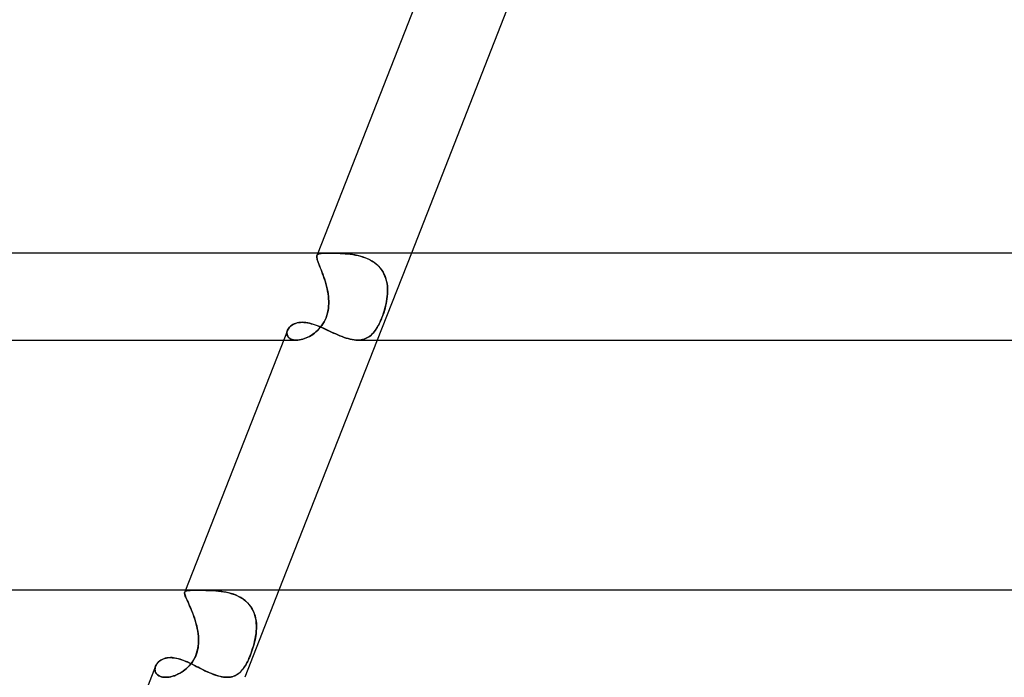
# Model space of a CAD drawing. Header units: millimetres. Extents: x -485 to 485, y -2 to 310.
# Tile 19 of 82: x -257 to -212, y 155 to 185. Entities that reach past the tile are written whole.
import ezdxf

# ---------------------------------------------------------------- set-up
doc = ezdxf.new("R2010")
doc.units = ezdxf.units.MM
doc.layers.add('HIDDEN', color=7, linetype='Continuous')
doc.layers.add('THICK', color=7, linetype='Continuous')

msp = doc.modelspace()

# ---------------------------------------------------------------- linework, layer by layer
at = {"layer": 'HIDDEN'}
for p, q in [((-243.364, 174.328), (-243.362, 174.362)), ((-243.363, 174.361), (-243.364, 174.326)), ((-243.361, 174.289), (-243.364, 174.328)), ((-243.364, 174.326), (-243.36, 174.286)), ((-243.355, 174.39), (-243.363, 174.361)), ((-243.362, 174.362), (-243.355, 174.39)), ((-243.351, 174.243), (-243.361, 174.289)), ((-243.36, 174.286), (-243.35, 174.239)), ((-243.311, 174.5), (-243.355, 174.389)), ((-243.355, 174.39), (-243.34, 174.416)), ((-243.34, 174.415), (-243.355, 174.39)), ((-243.34, 174.416), (-243.317, 174.436)), ((-243.318, 174.436), (-243.34, 174.415)), ((-243.289, 174.452), (-243.318, 174.436)), ((-243.317, 174.436), (-243.288, 174.453)), ((-243.253, 174.465), (-243.289, 174.452)), ((-243.288, 174.453), (-243.251, 174.466)), ((-243.209, 174.475), (-243.253, 174.465)), ((-243.251, 174.466), (-243.207, 174.475)), ((-243.158, 174.482), (-243.209, 174.475)), ((-243.207, 174.475), (-243.155, 174.482)), ((-243.098, 174.487), (-243.158, 174.482)), ((-243.155, 174.482), (-243.095, 174.487)), ((-243.031, 174.49), (-243.098, 174.487)), ((-243.095, 174.487), (-243.028, 174.491)), ((-242.956, 174.493), (-243.031, 174.49)), ((-243.028, 174.491), (-242.953, 174.493)), ((-242.873, 174.494), (-242.956, 174.493)), ((-242.953, 174.493), (-242.871, 174.494)), ((-242.783, 174.494), (-242.873, 174.494)), ((-242.871, 174.494), (-242.783, 174.494)), ((-242.695, 174.494), (-242.783, 174.494)), ((-242.783, 174.494), (-242.691, 174.494)), ((-242.602, 174.493), (-242.695, 174.494)), ((-242.691, 174.494), (-242.595, 174.493)), ((-242.504, 174.491), (-242.602, 174.493)), ((-242.595, 174.493), (-242.494, 174.491)), ((-242.402, 174.488), (-242.504, 174.491)), ((-242.494, 174.491), (-242.389, 174.488)), ((-242.296, 174.484), (-242.402, 174.488)), ((-242.389, 174.488), (-242.28, 174.484)), ((-242.186, 174.479), (-242.296, 174.484)), ((-242.28, 174.484), (-242.168, 174.478)), ((-242.074, 174.471), (-242.186, 174.479)), ((-242.168, 174.478), (-242.054, 174.47)), ((-241.96, 174.461), (-242.074, 174.471)), ((-242.054, 174.47), (-241.937, 174.459)), ((-241.843, 174.448), (-241.96, 174.461)), ((-241.937, 174.459), (-241.819, 174.445)), ((-241.726, 174.432), (-241.843, 174.448)), ((-241.819, 174.445), (-241.7, 174.428)), ((-241.608, 174.412), (-241.726, 174.432)), ((-241.7, 174.428), (-241.581, 174.407)), ((-241.491, 174.388), (-241.608, 174.412)), ((-241.581, 174.407), (-241.463, 174.382)), ((-241.374, 174.359), (-241.491, 174.388)), ((-241.463, 174.382), (-241.345, 174.352)), ((-241.258, 174.326), (-241.374, 174.359)), ((-241.345, 174.352), (-241.229, 174.316)), ((-241.144, 174.286), (-241.258, 174.326)), ((-241.229, 174.316), (-241.115, 174.275)), ((-241.032, 174.24), (-241.144, 174.286)), ((-241.115, 174.275), (-241.004, 174.227)), ((-239.014, 174.5), (-240.585, 170.5)), ((-243.337, 174.191), (-243.351, 174.243)), ((-243.35, 174.239), (-243.336, 174.187)), ((-243.318, 174.133), (-243.337, 174.191)), ((-243.336, 174.187), (-243.316, 174.127)), ((-243.294, 174.069), (-243.318, 174.133)), ((-243.316, 174.127), (-243.292, 174.062)), ((-243.267, 173.998), (-243.294, 174.069)), ((-243.292, 174.062), (-243.264, 173.989)), ((-243.236, 173.919), (-243.267, 173.998)), ((-243.264, 173.989), (-243.232, 173.909)), ((-243.202, 173.834), (-243.236, 173.919)), ((-243.232, 173.909), (-243.198, 173.824)), ((-243.166, 173.744), (-243.202, 173.834)), ((-243.198, 173.824), (-243.162, 173.733)), ((-240.924, 174.188), (-241.032, 174.24)), ((-241.004, 174.227), (-240.897, 174.174)), ((-240.82, 174.13), (-240.924, 174.188)), ((-240.897, 174.174), (-240.795, 174.114)), ((-240.722, 174.065), (-240.82, 174.13)), ((-240.795, 174.114), (-240.698, 174.048)), ((-240.629, 173.994), (-240.722, 174.065)), ((-240.698, 174.048), (-240.606, 173.975)), ((-240.542, 173.915), (-240.629, 173.994)), ((-240.606, 173.975), (-240.522, 173.895)), ((-240.462, 173.831), (-240.542, 173.915)), ((-240.522, 173.895), (-240.445, 173.81)), ((-240.391, 173.74), (-240.462, 173.831)), ((-243.129, 173.648), (-243.166, 173.744)), ((-243.162, 173.733), (-243.124, 173.636)), ((-243.091, 173.547), (-243.129, 173.648)), ((-243.124, 173.636), (-243.086, 173.535)), ((-243.052, 173.441), (-243.091, 173.547)), ((-243.086, 173.535), (-243.048, 173.429)), ((-243.015, 173.331), (-243.052, 173.441)), ((-243.048, 173.429), (-243.011, 173.32)), ((-240.445, 173.81), (-240.376, 173.719)), ((-240.327, 173.645), (-240.391, 173.74)), ((-240.376, 173.719), (-240.315, 173.623)), ((-240.272, 173.544), (-240.327, 173.645)), ((-240.315, 173.623), (-240.262, 173.522)), ((-240.225, 173.438), (-240.272, 173.544)), ((-240.262, 173.522), (-240.217, 173.418)), ((-240.186, 173.328), (-240.225, 173.438)), ((-240.217, 173.418), (-240.18, 173.31)), ((-242.979, 173.218), (-243.015, 173.331)), ((-243.011, 173.32), (-242.976, 173.208)), ((-242.945, 173.103), (-242.979, 173.218)), ((-242.976, 173.208), (-242.942, 173.094)), ((-242.913, 172.985), (-242.945, 173.103)), ((-242.942, 173.094), (-242.911, 172.977)), ((-242.885, 172.866), (-242.913, 172.985)), ((-242.911, 172.977), (-242.884, 172.859)), ((-240.155, 173.216), (-240.186, 173.328)), ((-240.18, 173.31), (-240.151, 173.199)), ((-240.132, 173.101), (-240.155, 173.216)), ((-240.151, 173.199), (-240.13, 173.086)), ((-240.117, 172.984), (-240.132, 173.101)), ((-240.13, 173.086), (-240.116, 172.971)), ((-240.108, 172.864), (-240.117, 172.984)), ((-240.116, 172.971), (-240.108, 172.854)), ((-242.861, 172.745), (-242.885, 172.866)), ((-242.884, 172.859), (-242.86, 172.74)), ((-242.84, 172.623), (-242.861, 172.745)), ((-242.86, 172.74), (-242.84, 172.62)), ((-242.825, 172.5), (-242.84, 172.623)), ((-242.84, 172.62), (-242.825, 172.5)), ((-242.816, 172.388), (-242.825, 172.5)), ((-242.825, 172.5), (-242.816, 172.395)), ((-240.135, 172.388), (-240.121, 172.5)), ((-240.121, 172.5), (-240.134, 172.395)), ((-240.121, 172.5), (-240.111, 172.622)), ((-240.111, 172.618), (-240.121, 172.5)), ((-240.111, 172.622), (-240.107, 172.744)), ((-240.107, 172.737), (-240.111, 172.618)), ((-240.107, 172.744), (-240.108, 172.864)), ((-240.108, 172.854), (-240.107, 172.737)), ((-242.829, 171.944), (-242.817, 172.053)), ((-242.815, 172.08), (-242.825, 171.973)), ((-242.817, 172.053), (-242.811, 172.164)), ((-242.816, 172.395), (-242.811, 172.29)), ((-242.811, 172.276), (-242.816, 172.388)), ((-242.811, 172.186), (-242.815, 172.08)), ((-242.811, 172.29), (-242.811, 172.186)), ((-242.811, 172.164), (-242.811, 172.276)), ((-240.229, 171.944), (-240.201, 172.053)), ((-240.195, 172.08), (-240.222, 171.973)), ((-240.201, 172.053), (-240.176, 172.164)), ((-240.171, 172.186), (-240.195, 172.08)), ((-240.176, 172.164), (-240.154, 172.276)), ((-240.151, 172.29), (-240.171, 172.186)), ((-240.154, 172.276), (-240.135, 172.388)), ((-240.134, 172.395), (-240.151, 172.29)), ((-242.936, 171.526), (-242.9, 171.627)), ((-242.893, 171.649), (-242.931, 171.541)), ((-242.9, 171.627), (-242.87, 171.73)), ((-242.864, 171.757), (-242.893, 171.649)), ((-242.87, 171.73), (-242.847, 171.836)), ((-242.841, 171.865), (-242.864, 171.757)), ((-242.847, 171.836), (-242.829, 171.944)), ((-242.825, 171.973), (-242.841, 171.865)), ((-240.368, 171.526), (-240.33, 171.627)), ((-240.323, 171.649), (-240.363, 171.541)), ((-240.33, 171.627), (-240.294, 171.73)), ((-240.286, 171.757), (-240.323, 171.649)), ((-240.294, 171.73), (-240.261, 171.836)), ((-240.252, 171.865), (-240.286, 171.757)), ((-240.261, 171.836), (-240.229, 171.944)), ((-240.222, 171.973), (-240.252, 171.865)), ((-244.615, 171.091), (-244.573, 171.132)), ((-244.573, 171.132), (-244.525, 171.17)), ((-244.525, 171.17), (-244.472, 171.206)), ((-244.472, 171.206), (-244.412, 171.237)), ((-244.412, 171.237), (-244.346, 171.265)), ((-244.346, 171.265), (-244.275, 171.287)), ((-244.275, 171.287), (-244.198, 171.303)), ((-244.198, 171.303), (-244.116, 171.313)), ((-244.116, 171.313), (-244.031, 171.316)), ((-244.031, 171.316), (-243.952, 171.314)), ((-243.952, 171.314), (-243.871, 171.306)), ((-243.871, 171.306), (-243.788, 171.293)), ((-243.788, 171.293), (-243.703, 171.275)), ((-243.703, 171.275), (-243.616, 171.253)), ((-243.616, 171.253), (-243.528, 171.226)), ((-243.528, 171.226), (-243.438, 171.196)), ((-243.438, 171.196), (-243.347, 171.162)), ((-243.347, 171.162), (-243.256, 171.126)), ((-243.256, 171.126), (-243.163, 171.087)), ((-243.2, 171.08), (-243.138, 171.159)), ((-243.136, 171.162), (-243.198, 171.082)), ((-243.138, 171.159), (-243.081, 171.244)), ((-243.078, 171.247), (-243.136, 171.162)), ((-243.081, 171.244), (-243.027, 171.333)), ((-243.024, 171.339), (-243.078, 171.247)), ((-243.027, 171.333), (-242.979, 171.428)), ((-242.975, 171.437), (-243.024, 171.339)), ((-242.979, 171.428), (-242.936, 171.526)), ((-242.931, 171.541), (-242.975, 171.437)), ((-240.583, 171.08), (-240.538, 171.159)), ((-240.537, 171.162), (-240.582, 171.082)), ((-240.538, 171.159), (-240.494, 171.244)), ((-240.492, 171.247), (-240.537, 171.162)), ((-240.494, 171.244), (-240.451, 171.333)), ((-240.448, 171.339), (-240.492, 171.247)), ((-240.451, 171.333), (-240.409, 171.428)), ((-240.405, 171.437), (-240.448, 171.339)), ((-240.409, 171.428), (-240.368, 171.526)), ((-240.363, 171.541), (-240.405, 171.437)), ((-244.734, 170.813), (-244.731, 170.861)), ((-244.731, 170.86), (-244.734, 170.813)), ((-244.734, 170.813), (-244.729, 170.766)), ((-244.729, 170.767), (-244.734, 170.813)), ((-244.721, 170.908), (-244.731, 170.86)), ((-244.731, 170.861), (-244.721, 170.908)), ((-244.718, 170.723), (-244.729, 170.767)), ((-244.729, 170.766), (-244.717, 170.722)), ((-244.704, 170.956), (-244.721, 170.908)), ((-244.721, 170.908), (-244.704, 170.955)), ((-244.699, 170.681), (-244.718, 170.723)), ((-244.717, 170.722), (-244.698, 170.68)), ((-244.704, 170.955), (-244.68, 171.002)), ((-244.672, 170.642), (-244.699, 170.681)), ((-244.698, 170.68), (-244.671, 170.641)), ((-244.68, 171.002), (-244.651, 171.047)), ((-244.651, 171.047), (-244.615, 171.091)), ((-243.696, 170.671), (-243.773, 170.631)), ((-243.773, 170.631), (-243.697, 170.67)), ((-243.697, 170.67), (-243.621, 170.714)), ((-243.619, 170.715), (-243.696, 170.671)), ((-243.621, 170.714), (-243.546, 170.763)), ((-243.544, 170.765), (-243.619, 170.715)), ((-243.546, 170.763), (-243.473, 170.817)), ((-243.47, 170.819), (-243.544, 170.765)), ((-243.473, 170.817), (-243.402, 170.875)), ((-243.398, 170.878), (-243.47, 170.819)), ((-243.402, 170.875), (-243.332, 170.938)), ((-243.329, 170.941), (-243.398, 170.878)), ((-243.332, 170.938), (-243.265, 171.006)), ((-243.262, 171.009), (-243.329, 170.941)), ((-243.265, 171.006), (-243.2, 171.08)), ((-243.198, 171.082), (-243.262, 171.009)), ((-243.163, 171.087), (-243.069, 171.045)), ((-243.069, 171.045), (-242.974, 171.002)), ((-242.974, 171.002), (-242.878, 170.958)), ((-242.878, 170.958), (-242.782, 170.914)), ((-242.782, 170.914), (-242.685, 170.869)), ((-242.685, 170.869), (-242.588, 170.824)), ((-242.588, 170.824), (-242.49, 170.78)), ((-242.49, 170.78), (-242.393, 170.738)), ((-242.393, 170.738), (-242.296, 170.698)), ((-242.296, 170.698), (-242.199, 170.66)), ((-242.199, 170.66), (-242.103, 170.625)), ((-240.935, 170.671), (-240.994, 170.631)), ((-240.994, 170.631), (-240.936, 170.67)), ((-240.936, 170.67), (-240.88, 170.714)), ((-240.879, 170.715), (-240.935, 170.671)), ((-240.88, 170.714), (-240.826, 170.763)), ((-240.825, 170.765), (-240.879, 170.715)), ((-240.826, 170.763), (-240.775, 170.817)), ((-240.773, 170.819), (-240.825, 170.765)), ((-240.775, 170.817), (-240.725, 170.875)), ((-240.723, 170.878), (-240.773, 170.819)), ((-240.725, 170.875), (-240.677, 170.938)), ((-240.675, 170.941), (-240.723, 170.878)), ((-240.677, 170.938), (-240.63, 171.006)), ((-240.628, 171.009), (-240.675, 170.941)), ((-240.63, 171.006), (-240.583, 171.08)), ((-240.582, 171.082), (-240.628, 171.009)), ((-244.883, 170.5), (-244.295, 170.5)), ((-244.638, 170.607), (-244.672, 170.642)), ((-244.671, 170.641), (-244.637, 170.606)), ((-244.597, 170.576), (-244.638, 170.607)), ((-244.637, 170.606), (-244.595, 170.575)), ((-244.548, 170.549), (-244.597, 170.576)), ((-244.595, 170.575), (-244.547, 170.548)), ((-244.494, 170.528), (-244.548, 170.549)), ((-244.547, 170.548), (-244.492, 170.528)), ((-244.433, 170.513), (-244.494, 170.528)), ((-244.492, 170.528), (-244.432, 170.512)), ((-244.366, 170.503), (-244.433, 170.513)), ((-244.432, 170.512), (-244.365, 170.503)), ((-244.295, 170.5), (-244.366, 170.503)), ((-244.365, 170.503), (-244.294, 170.5)), ((-244.226, 170.503), (-244.295, 170.5)), ((-244.294, 170.5), (-244.225, 170.503)), ((-244.154, 170.511), (-244.226, 170.503)), ((-244.225, 170.503), (-244.154, 170.511)), ((-244.154, 170.511), (-244.08, 170.524)), ((-244.081, 170.524), (-244.154, 170.511)), ((-244.005, 170.543), (-244.081, 170.524)), ((-244.08, 170.524), (-244.005, 170.543)), ((-244.005, 170.543), (-243.928, 170.567)), ((-243.929, 170.567), (-244.005, 170.543)), ((-243.851, 170.597), (-243.929, 170.567)), ((-243.928, 170.567), (-243.851, 170.597)), ((-243.851, 170.597), (-243.773, 170.631)), ((-243.773, 170.631), (-243.851, 170.597)), ((-242.103, 170.625), (-242.007, 170.593)), ((-242.007, 170.593), (-241.914, 170.566)), ((-241.914, 170.566), (-241.822, 170.543)), ((-241.822, 170.543), (-241.733, 170.524)), ((-241.733, 170.524), (-241.646, 170.511)), ((-241.646, 170.511), (-241.561, 170.503)), ((-241.561, 170.503), (-241.478, 170.5)), ((-241.401, 170.503), (-241.479, 170.5)), ((-241.478, 170.5), (-241.4, 170.503)), ((-241.326, 170.511), (-241.401, 170.503)), ((-241.4, 170.503), (-241.326, 170.511)), ((-241.326, 170.511), (-241.254, 170.524)), ((-241.254, 170.524), (-241.326, 170.511)), ((-241.254, 170.524), (-241.184, 170.543)), ((-241.185, 170.543), (-241.254, 170.524)), ((-241.119, 170.567), (-241.185, 170.543)), ((-241.184, 170.543), (-241.118, 170.567)), ((-241.055, 170.596), (-241.119, 170.567)), ((-241.118, 170.567), (-241.054, 170.597)), ((-240.994, 170.631), (-241.055, 170.596)), ((-241.054, 170.597), (-240.994, 170.631)), ((-249.438, 158.895), (-249.431, 158.921)), ((-249.432, 158.919), (-249.438, 158.892)), ((-249.438, 158.864), (-249.438, 158.895)), ((-249.438, 158.892), (-249.438, 158.86)), ((-249.4, 159), (-249.432, 158.919)), ((-249.418, 158.942), (-249.432, 158.921)), ((-249.431, 158.921), (-249.418, 158.943)), ((-249.418, 158.943), (-249.397, 158.96)), ((-249.398, 158.959), (-249.418, 158.942)), ((-249.37, 158.972), (-249.398, 158.959)), ((-249.397, 158.96), (-249.368, 158.973)), ((-249.335, 158.982), (-249.37, 158.972)), ((-249.368, 158.973), (-249.333, 158.982)), ((-249.292, 158.989), (-249.335, 158.982)), ((-249.333, 158.982), (-249.29, 158.989)), ((-249.241, 158.993), (-249.292, 158.989)), ((-249.29, 158.989), (-249.239, 158.994)), ((-249.183, 158.996), (-249.241, 158.993)), ((-249.239, 158.994), (-249.18, 158.996)), ((-249.117, 158.998), (-249.183, 158.996)), ((-249.18, 158.996), (-249.114, 158.998)), ((-249.042, 158.999), (-249.117, 158.998)), ((-249.114, 158.998), (-249.04, 158.999)), ((-248.96, 158.999), (-249.042, 158.999)), ((-249.04, 158.999), (-248.958, 158.999)), ((-248.87, 158.999), (-248.96, 158.999)), ((-248.958, 158.999), (-248.87, 158.999)), ((-248.78, 158.999), (-248.87, 158.999)), ((-248.87, 158.999), (-248.776, 158.999)), ((-248.684, 158.999), (-248.78, 158.999)), ((-248.776, 158.999), (-248.677, 158.999)), ((-248.583, 158.998), (-248.684, 158.999)), ((-248.677, 158.999), (-248.572, 158.998)), ((-248.478, 158.997), (-248.583, 158.998)), ((-248.572, 158.998), (-248.464, 158.997)), ((-248.369, 158.994), (-248.478, 158.997)), ((-248.464, 158.997), (-248.351, 158.994)), ((-248.256, 158.991), (-248.369, 158.994)), ((-248.351, 158.994), (-248.235, 158.99)), ((-248.14, 158.985), (-248.256, 158.991)), ((-248.235, 158.99), (-248.117, 158.984)), ((-248.022, 158.977), (-248.14, 158.985)), ((-248.117, 158.984), (-247.996, 158.975)), ((-247.902, 158.967), (-248.022, 158.977)), ((-247.996, 158.975), (-247.875, 158.964)), ((-247.781, 158.953), (-247.902, 158.967)), ((-247.875, 158.964), (-247.752, 158.949)), ((-247.659, 158.935), (-247.781, 158.953)), ((-247.752, 158.949), (-247.629, 158.93)), ((-247.537, 158.912), (-247.659, 158.935)), ((-247.629, 158.93), (-247.507, 158.906)), ((-247.416, 158.885), (-247.537, 158.912)), ((-247.507, 158.906), (-247.385, 158.877)), ((-247.297, 158.853), (-247.416, 158.885)), ((-247.385, 158.877), (-247.265, 158.843)), ((-245.103, 159), (-246.674, 155)), ((-249.433, 158.828), (-249.438, 158.864)), ((-249.438, 158.86), (-249.431, 158.822)), ((-249.421, 158.784), (-249.433, 158.828)), ((-249.431, 158.822), (-249.419, 158.777)), ((-249.404, 158.734), (-249.421, 158.784)), ((-249.419, 158.777), (-249.401, 158.726)), ((-249.381, 158.677), (-249.404, 158.734)), ((-249.401, 158.726), (-249.377, 158.668)), ((-249.354, 158.612), (-249.381, 158.677)), ((-249.377, 158.668), (-249.349, 158.602)), ((-249.322, 158.541), (-249.354, 158.612)), ((-249.349, 158.602), (-249.316, 158.529)), ((-249.286, 158.462), (-249.322, 158.541)), ((-249.316, 158.529), (-249.28, 158.448)), ((-249.247, 158.376), (-249.286, 158.462)), ((-249.28, 158.448), (-249.241, 158.362)), ((-247.179, 158.815), (-247.297, 158.853)), ((-247.265, 158.843), (-247.147, 158.803)), ((-247.065, 158.77), (-247.179, 158.815)), ((-247.147, 158.803), (-247.033, 158.757)), ((-246.953, 158.719), (-247.065, 158.77)), ((-247.033, 158.757), (-246.923, 158.704)), ((-246.846, 158.661), (-246.953, 158.719)), ((-246.923, 158.704), (-246.819, 158.644)), ((-246.745, 158.596), (-246.846, 158.661)), ((-246.819, 158.644), (-246.719, 158.577)), ((-246.65, 158.524), (-246.745, 158.596)), ((-246.719, 158.577), (-246.625, 158.503)), ((-246.562, 158.445), (-246.65, 158.524)), ((-246.625, 158.503), (-246.539, 158.423)), ((-246.48, 158.359), (-246.562, 158.445)), ((-249.206, 158.284), (-249.247, 158.376)), ((-249.241, 158.362), (-249.2, 158.269)), ((-249.163, 158.185), (-249.206, 158.284)), ((-249.2, 158.269), (-249.157, 158.17)), ((-249.12, 158.082), (-249.163, 158.185)), ((-249.157, 158.17), (-249.113, 158.066)), ((-249.076, 157.973), (-249.12, 158.082)), ((-249.113, 158.066), (-249.07, 157.957)), ((-249.033, 157.86), (-249.076, 157.973)), ((-246.539, 158.423), (-246.462, 158.336)), ((-246.408, 158.266), (-246.48, 158.359)), ((-246.462, 158.336), (-246.392, 158.244)), ((-246.344, 158.169), (-246.408, 158.266)), ((-246.392, 158.244), (-246.331, 158.146)), ((-246.289, 158.066), (-246.344, 158.169)), ((-246.331, 158.146), (-246.278, 158.043)), ((-246.242, 157.959), (-246.289, 158.066)), ((-246.278, 158.043), (-246.234, 157.937)), ((-249.07, 157.957), (-249.028, 157.845)), ((-248.992, 157.743), (-249.033, 157.86)), ((-249.028, 157.845), (-248.987, 157.73)), ((-248.953, 157.624), (-248.992, 157.743)), ((-248.987, 157.73), (-248.949, 157.612)), ((-248.916, 157.502), (-248.953, 157.624)), ((-248.949, 157.612), (-248.914, 157.492)), ((-246.204, 157.847), (-246.242, 157.959)), ((-246.234, 157.937), (-246.198, 157.827)), ((-246.175, 157.731), (-246.204, 157.847)), ((-246.198, 157.827), (-246.171, 157.714)), ((-246.154, 157.614), (-246.175, 157.731)), ((-246.171, 157.714), (-246.152, 157.598)), ((-246.14, 157.494), (-246.154, 157.614)), ((-246.152, 157.598), (-246.139, 157.48)), ((-248.884, 157.378), (-248.916, 157.502)), ((-248.914, 157.492), (-248.882, 157.37)), ((-248.855, 157.253), (-248.884, 157.378)), ((-248.882, 157.37), (-248.854, 157.247)), ((-248.831, 157.127), (-248.855, 157.253)), ((-248.854, 157.247), (-248.831, 157.124)), ((-248.813, 157), (-248.831, 157.127)), ((-248.831, 157.124), (-248.813, 157)), ((-246.155, 157), (-246.142, 157.125)), ((-246.142, 157.121), (-246.155, 157)), ((-246.142, 157.125), (-246.135, 157.249)), ((-246.135, 157.242), (-246.142, 157.121)), ((-246.134, 157.372), (-246.14, 157.494)), ((-246.139, 157.48), (-246.134, 157.361)), ((-246.135, 157.249), (-246.134, 157.372)), ((-246.134, 157.361), (-246.135, 157.242)), ((-248.801, 156.885), (-248.813, 157)), ((-248.813, 157), (-248.803, 156.91)), ((-248.803, 156.91), (-248.796, 156.82)), ((-248.794, 156.77), (-248.801, 156.885)), ((-248.798, 156.542), (-248.793, 156.656)), ((-248.794, 156.637), (-248.798, 156.545)), ((-248.796, 156.82), (-248.793, 156.729)), ((-248.793, 156.656), (-248.794, 156.77)), ((-248.793, 156.729), (-248.794, 156.637)), ((-246.245, 156.542), (-246.217, 156.656)), ((-246.221, 156.637), (-246.244, 156.545)), ((-246.201, 156.729), (-246.221, 156.637)), ((-246.217, 156.656), (-246.192, 156.77)), ((-246.183, 156.82), (-246.201, 156.729)), ((-246.192, 156.77), (-246.172, 156.885)), ((-246.168, 156.91), (-246.183, 156.82)), ((-246.172, 156.885), (-246.155, 157)), ((-246.155, 157), (-246.168, 156.91)), ((-248.863, 156.174), (-248.892, 156.083)), ((-248.884, 156.105), (-248.853, 156.211)), ((-248.839, 156.266), (-248.863, 156.174)), ((-248.853, 156.211), (-248.828, 156.319)), ((-248.821, 156.359), (-248.839, 156.266)), ((-248.828, 156.319), (-248.81, 156.429)), ((-248.807, 156.452), (-248.821, 156.359)), ((-248.81, 156.429), (-248.798, 156.542)), ((-248.798, 156.545), (-248.807, 156.452)), ((-246.358, 156.174), (-246.391, 156.083)), ((-246.383, 156.105), (-246.345, 156.211)), ((-246.326, 156.266), (-246.358, 156.174)), ((-246.345, 156.211), (-246.309, 156.319)), ((-246.297, 156.359), (-246.326, 156.266)), ((-246.309, 156.319), (-246.276, 156.429)), ((-246.269, 156.452), (-246.297, 156.359)), ((-246.276, 156.429), (-246.245, 156.542)), ((-246.244, 156.545), (-246.269, 156.452)), ((-250.659, 155.682), (-250.618, 155.721)), ((-250.618, 155.721), (-250.573, 155.757)), ((-250.573, 155.757), (-250.525, 155.79)), ((-250.525, 155.79), (-250.472, 155.819)), ((-250.472, 155.819), (-250.415, 155.845)), ((-250.415, 155.845), (-250.355, 155.866)), ((-250.355, 155.866), (-250.292, 155.883)), ((-250.292, 155.883), (-250.226, 155.895)), ((-250.226, 155.895), (-250.156, 155.903)), ((-250.156, 155.903), (-250.085, 155.905)), ((-250.085, 155.905), (-250.003, 155.902)), ((-250.003, 155.902), (-249.919, 155.893)), ((-249.919, 155.893), (-249.833, 155.878)), ((-249.833, 155.878), (-249.746, 155.858)), ((-249.746, 155.858), (-249.656, 155.833)), ((-249.656, 155.833), (-249.566, 155.803)), ((-249.566, 155.803), (-249.474, 155.769)), ((-249.474, 155.769), (-249.38, 155.731)), ((-249.38, 155.731), (-249.286, 155.689)), ((-249.14, 155.629), (-249.078, 155.715)), ((-249.056, 155.747), (-249.109, 155.671)), ((-249.078, 155.715), (-249.02, 155.806)), ((-249.008, 155.827), (-249.056, 155.747)), ((-249.02, 155.806), (-248.968, 155.903)), ((-248.965, 155.909), (-249.008, 155.827)), ((-248.968, 155.903), (-248.923, 156.003)), ((-248.926, 155.994), (-248.965, 155.909)), ((-248.892, 156.083), (-248.926, 155.994)), ((-248.923, 156.003), (-248.884, 156.105)), ((-246.597, 155.629), (-246.552, 155.715)), ((-246.535, 155.747), (-246.574, 155.671)), ((-246.552, 155.715), (-246.507, 155.806)), ((-246.498, 155.827), (-246.535, 155.747)), ((-246.507, 155.806), (-246.464, 155.903)), ((-246.461, 155.909), (-246.498, 155.827)), ((-246.464, 155.903), (-246.422, 156.003)), ((-246.426, 155.994), (-246.461, 155.909)), ((-246.391, 156.083), (-246.426, 155.994)), ((-246.422, 156.003), (-246.383, 156.105)), ((-250.801, 155.369), (-250.797, 155.416)), ((-250.798, 155.408), (-250.801, 155.358)), ((-250.799, 155.324), (-250.801, 155.369)), ((-250.801, 155.358), (-250.797, 155.309)), ((-250.791, 155.279), (-250.799, 155.324)), ((-250.789, 155.458), (-250.798, 155.408)), ((-250.797, 155.416), (-250.788, 155.462)), ((-250.797, 155.309), (-250.786, 155.262)), ((-250.776, 155.236), (-250.791, 155.279)), ((-250.772, 155.508), (-250.789, 155.458)), ((-250.788, 155.462), (-250.772, 155.508)), ((-250.786, 155.262), (-250.768, 155.217)), ((-250.772, 155.508), (-250.751, 155.554)), ((-250.751, 155.554), (-250.725, 155.598)), ((-250.725, 155.598), (-250.694, 155.641)), ((-250.694, 155.641), (-250.659, 155.682)), ((-249.581, 155.234), (-249.502, 155.286)), ((-249.495, 155.291), (-249.568, 155.242)), ((-249.502, 155.286), (-249.425, 155.344)), ((-249.424, 155.344), (-249.495, 155.291)), ((-249.425, 155.344), (-249.35, 155.407)), ((-249.355, 155.402), (-249.424, 155.344)), ((-249.289, 155.463), (-249.355, 155.402)), ((-249.35, 155.407), (-249.277, 155.475)), ((-249.225, 155.529), (-249.289, 155.463)), ((-249.286, 155.689), (-249.191, 155.646)), ((-249.277, 155.475), (-249.207, 155.549)), ((-249.165, 155.598), (-249.225, 155.529)), ((-249.207, 155.549), (-249.14, 155.629)), ((-249.191, 155.646), (-249.095, 155.599)), ((-249.109, 155.671), (-249.165, 155.598)), ((-249.095, 155.599), (-248.998, 155.551)), ((-248.998, 155.551), (-248.9, 155.502)), ((-248.9, 155.502), (-248.802, 155.453)), ((-248.802, 155.453), (-248.702, 155.403)), ((-248.702, 155.403), (-248.603, 155.354)), ((-248.603, 155.354), (-248.503, 155.305)), ((-248.503, 155.305), (-248.404, 155.259)), ((-248.404, 155.259), (-248.305, 155.214)), ((-246.889, 155.234), (-246.836, 155.286)), ((-246.832, 155.291), (-246.88, 155.242)), ((-246.836, 155.286), (-246.786, 155.344)), ((-246.786, 155.344), (-246.832, 155.291)), ((-246.786, 155.344), (-246.737, 155.407)), ((-246.741, 155.402), (-246.786, 155.344)), ((-246.697, 155.463), (-246.741, 155.402)), ((-246.737, 155.407), (-246.689, 155.475)), ((-246.655, 155.529), (-246.697, 155.463)), ((-246.689, 155.475), (-246.642, 155.549)), ((-246.614, 155.598), (-246.655, 155.529)), ((-246.642, 155.549), (-246.597, 155.629)), ((-246.574, 155.671), (-246.614, 155.598)), ((-250.756, 155.195), (-250.776, 155.236)), ((-250.768, 155.217), (-250.742, 155.175)), ((-250.728, 155.157), (-250.756, 155.195)), ((-250.742, 155.175), (-250.71, 155.137)), ((-250.695, 155.122), (-250.728, 155.157)), ((-250.71, 155.137), (-250.67, 155.102)), ((-250.656, 155.091), (-250.695, 155.122)), ((-250.67, 155.102), (-250.623, 155.071)), ((-250.61, 155.064), (-250.656, 155.091)), ((-250.623, 155.071), (-250.57, 155.046)), ((-250.558, 155.041), (-250.61, 155.064)), ((-250.57, 155.046), (-250.512, 155.026)), ((-250.502, 155.023), (-250.558, 155.041)), ((-250.512, 155.026), (-250.448, 155.011)), ((-250.441, 155.01), (-250.502, 155.023)), ((-250.448, 155.011), (-250.378, 155.003)), ((-250.375, 155.002), (-250.441, 155.01)), ((-250.378, 155.003), (-250.305, 155)), ((-250.306, 155), (-250.375, 155.002)), ((-250.237, 155.003), (-250.306, 155)), ((-250.305, 155), (-250.23, 155.003)), ((-250.166, 155.01), (-250.237, 155.003)), ((-250.23, 155.003), (-250.152, 155.012)), ((-250.093, 155.023), (-250.166, 155.01)), ((-250.152, 155.012), (-250.072, 155.027)), ((-250.019, 155.04), (-250.093, 155.023)), ((-250.072, 155.027), (-249.991, 155.048)), ((-249.944, 155.062), (-250.019, 155.04)), ((-249.991, 155.048), (-249.908, 155.075)), ((-249.869, 155.089), (-249.944, 155.062)), ((-249.908, 155.075), (-249.825, 155.106)), ((-249.793, 155.121), (-249.869, 155.089)), ((-249.825, 155.106), (-249.743, 155.144)), ((-249.717, 155.156), (-249.793, 155.121)), ((-249.743, 155.144), (-249.661, 155.186)), ((-249.642, 155.197), (-249.717, 155.156)), ((-249.661, 155.186), (-249.581, 155.234)), ((-249.568, 155.242), (-249.642, 155.197)), ((-248.305, 155.214), (-248.206, 155.173)), ((-248.206, 155.173), (-248.109, 155.135)), ((-248.109, 155.135), (-248.012, 155.1)), ((-248.012, 155.1), (-247.917, 155.07)), ((-247.917, 155.07), (-247.824, 155.045)), ((-247.824, 155.045), (-247.734, 155.025)), ((-247.734, 155.025), (-247.647, 155.011)), ((-247.647, 155.011), (-247.561, 155.003)), ((-247.561, 155.003), (-247.479, 155)), ((-247.409, 155.003), (-247.48, 155)), ((-247.479, 155), (-247.402, 155.003)), ((-247.34, 155.01), (-247.409, 155.003)), ((-247.402, 155.003), (-247.327, 155.012)), ((-247.274, 155.023), (-247.34, 155.01)), ((-247.327, 155.012), (-247.256, 155.027)), ((-247.211, 155.04), (-247.274, 155.023)), ((-247.256, 155.027), (-247.187, 155.048)), ((-247.15, 155.062), (-247.211, 155.04)), ((-247.187, 155.048), (-247.122, 155.075)), ((-247.092, 155.089), (-247.15, 155.062)), ((-247.122, 155.075), (-247.06, 155.106)), ((-247.036, 155.121), (-247.092, 155.089)), ((-247.06, 155.106), (-247, 155.144)), ((-246.982, 155.156), (-247.036, 155.121)), ((-247, 155.144), (-246.943, 155.186)), ((-246.93, 155.197), (-246.982, 155.156)), ((-246.943, 155.186), (-246.889, 155.234)), ((-246.88, 155.242), (-246.93, 155.197))]:
    msp.add_line(p, q, dxfattribs=at)
at = {"layer": 'THICK'}
for p, q in [((-238.643, 186.384), (-243.311, 174.5)), ((-234.496, 186), (-239.014, 174.5)), ((0, 174.5), (-343.5, 174.5)), ((-244.568, 171.137), (-244.611, 171.095)), ((-244.518, 171.176), (-244.568, 171.137)), ((-244.463, 171.211), (-244.518, 171.176)), ((-244.403, 171.242), (-244.463, 171.211)), ((-244.337, 171.268), (-244.403, 171.242)), ((-244.267, 171.289), (-244.337, 171.268)), ((-244.193, 171.304), (-244.267, 171.289)), ((-244.114, 171.313), (-244.193, 171.304)), ((-244.031, 171.316), (-244.114, 171.313)), ((-243.949, 171.314), (-244.031, 171.316)), ((-243.864, 171.305), (-243.949, 171.314)), ((-243.777, 171.291), (-243.864, 171.305)), ((-243.689, 171.272), (-243.777, 171.291)), ((-243.6, 171.248), (-243.689, 171.272)), ((-243.51, 171.221), (-243.6, 171.248)), ((-243.42, 171.19), (-243.51, 171.221)), ((-243.33, 171.155), (-243.42, 171.19)), ((-243.239, 171.119), (-243.33, 171.155)), ((-243.148, 171.08), (-243.239, 171.119)), ((-244.708, 170.944), (-249.4, 159)), ((-244.679, 171.004), (-244.704, 170.956)), ((-244.648, 171.05), (-244.679, 171.004)), ((-244.611, 171.095), (-244.648, 171.05)), ((-243.056, 171.04), (-243.148, 171.08)), ((-242.963, 170.997), (-243.056, 171.04)), ((-242.869, 170.954), (-242.963, 170.997)), ((-242.775, 170.91), (-242.869, 170.954)), ((-242.679, 170.866), (-242.775, 170.91)), ((-242.583, 170.822), (-242.679, 170.866)), ((-242.486, 170.779), (-242.583, 170.822)), ((-242.39, 170.737), (-242.486, 170.779)), ((-242.294, 170.697), (-242.39, 170.737)), ((-242.199, 170.66), (-242.294, 170.697)), ((-242.103, 170.625), (-242.199, 170.66)), ((-343.494, 170.5), (-244.883, 170.5)), ((-240.585, 170.5), (-245.103, 159)), ((-242.009, 170.594), (-242.103, 170.625)), ((-241.915, 170.566), (-242.009, 170.594)), ((-241.823, 170.543), (-241.915, 170.566)), ((-241.734, 170.524), (-241.823, 170.543)), ((-241.647, 170.511), (-241.734, 170.524)), ((-241.562, 170.503), (-241.647, 170.511)), ((-241.479, 170.5), (-241.562, 170.503)), ((-241.479, 170.5), (-1.991, 170.5)), ((0, 159), (-352, 159)), ((-250.584, 155.749), (-250.634, 155.707)), ((-250.527, 155.788), (-250.584, 155.749)), ((-250.466, 155.822), (-250.527, 155.788)), ((-250.399, 155.851), (-250.466, 155.822)), ((-250.327, 155.874), (-250.399, 155.851)), ((-250.251, 155.891), (-250.327, 155.874)), ((-250.17, 155.902), (-250.251, 155.891)), ((-250.085, 155.905), (-250.17, 155.902)), ((-250.016, 155.903), (-250.085, 155.905)), ((-249.945, 155.897), (-250.016, 155.903)), ((-249.872, 155.886), (-249.945, 155.897)), ((-249.797, 155.871), (-249.872, 155.886)), ((-249.721, 155.852), (-249.797, 155.871)), ((-249.644, 155.829), (-249.721, 155.852)), ((-249.566, 155.803), (-249.644, 155.829)), ((-249.486, 155.773), (-249.566, 155.803)), ((-249.405, 155.741), (-249.486, 155.773)), ((-249.324, 155.706), (-249.405, 155.741)), ((-250.772, 155.508), (-255.489, 143.5)), ((-250.748, 155.561), (-250.772, 155.508)), ((-250.716, 155.612), (-250.748, 155.561)), ((-250.678, 155.661), (-250.716, 155.612)), ((-250.634, 155.707), (-250.678, 155.661)), ((-249.241, 155.669), (-249.324, 155.706)), ((-249.158, 155.63), (-249.241, 155.669)), ((-249.074, 155.589), (-249.158, 155.63)), ((-248.989, 155.547), (-249.074, 155.589)), ((-248.904, 155.504), (-248.989, 155.547)), ((-248.818, 155.461), (-248.904, 155.504)), ((-248.731, 155.417), (-248.818, 155.461)), ((-248.644, 155.374), (-248.731, 155.417)), ((-248.557, 155.331), (-248.644, 155.374)), ((-248.469, 155.289), (-248.557, 155.331)), ((-248.381, 155.248), (-248.469, 155.289)), ((-248.293, 155.209), (-248.381, 155.248)), ((-248.207, 155.173), (-248.293, 155.209)), ((-248.12, 155.139), (-248.207, 155.173)), ((-248.035, 155.108), (-248.12, 155.139)), ((-247.951, 155.08), (-248.035, 155.108)), ((-247.867, 155.056), (-247.951, 155.08)), ((-247.785, 155.036), (-247.867, 155.056)), ((-247.705, 155.02), (-247.785, 155.036)), ((-247.628, 155.009), (-247.705, 155.02)), ((-247.553, 155.002), (-247.628, 155.009)), ((-247.48, 155), (-247.553, 155.002))]:
    msp.add_line(p, q, dxfattribs=at)

doc.saveas('drawing.dxf')
